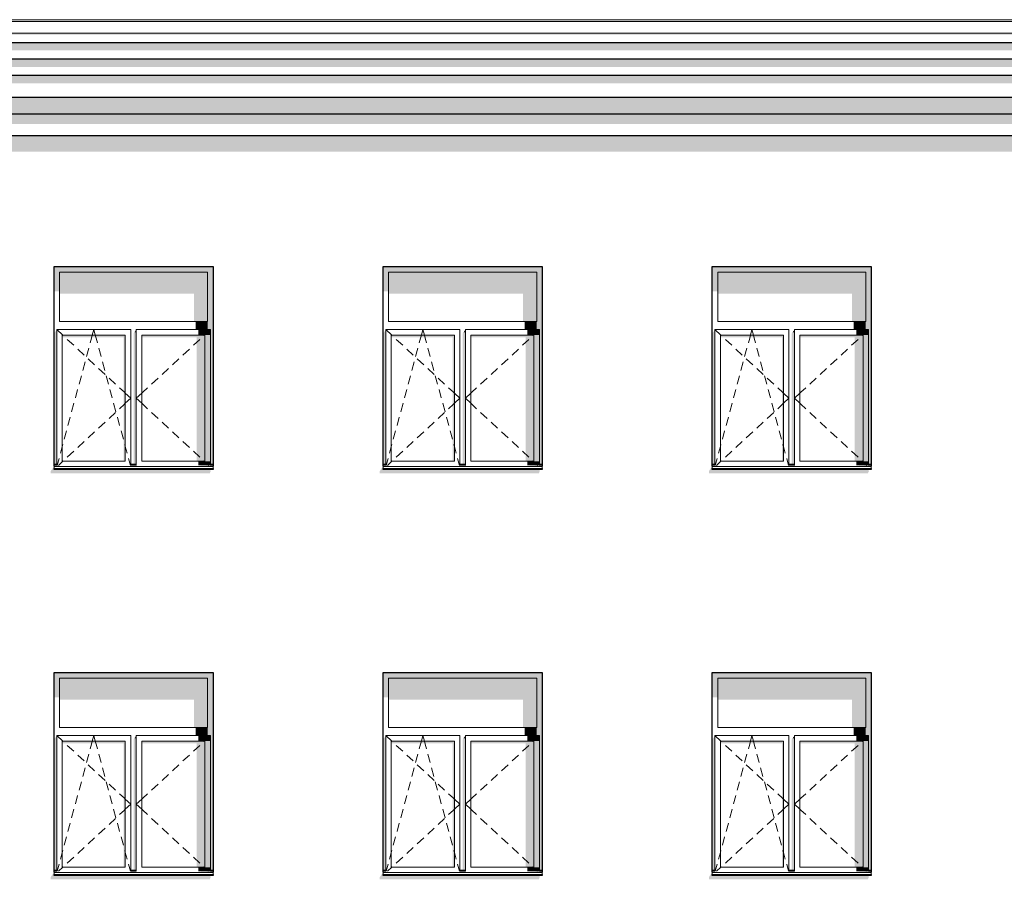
# Model space of a CAD drawing. Header units: millimetres. Extents: x -95523 to 190468, y -7401 to 17692.
# Tile 130 of 139: x 154385 to 163361, y 4468 to 12302. Entities that reach past the tile are written whole.
import ezdxf

# ---------------------------------------------------------------- set-up
doc = ezdxf.new("R2010")
doc.units = ezdxf.units.MM
doc.header["$MEASUREMENT"] = 0
for name, color, linetype in [('1 Молдинги', 7, 'Continuous'), ('Конструктив - Стены Несущие', 7, 'Continuous'), ('Новый_1_Конструктив-парапет', 7, 'Continuous'), ('Новый_Фартук парапета', 7, 'Continuous'), ('Окна Archicad', 7, 'Continuous')]:
    doc.layers.add(name, color=color, linetype=linetype)
for name, color, linetype, lineweight in [('1 Молдинги_Ном._пера__21', 7, 'Continuous', 30), ('Новый_Фартук парапета_Ном._пера__120', 7, 'Continuous', 5), ('Окна Archicad_Ном._пера__120', 7, 'Continuous', 5), ('Окна Archicad_Ном._пера__21', 7, 'Continuous', 30)]:
    doc.layers.add(name, color=color, linetype=linetype, lineweight=lineweight)

# ---------------------------------------------------------------- blocks, each defined once
blk = doc.blocks.new('Элемент Разреза_41_1', base_point=(95180.8, -197.5))
at = {"layer": 'Конструктив - Стены Несущие', "linetype": 'Continuous', "lineweight": 0, "true_color": 0x000000}
for points in [[(154668, 4468.2), (156118, 4468.2), (156128, 4492.3), (156120.8, 4492.3), (156127.7, 4502.5), (154698, 4502.5), (154698, 4532.5), (154668, 4488.2)], [(157668, 4468.2), (159118, 4468.2), (159128, 4492.3), (159120.8, 4492.3), (159127.7, 4502.5), (157698, 4502.5), (157698, 4532.5), (157668, 4488.2)], [(160698, 4532.5), (160668, 4488.2), (160668, 4468.2), (162118, 4468.2), (162128, 4492.3), (162120.8, 4492.3), (162127.7, 4502.5), (160698, 4502.5)]]:
    blk.add_hatch(color=18, dxfattribs=at).paths.add_polyline_path(points)
blk = doc.blocks.new('Элемент Разреза_50_1', base_point=(95180.8, -197.5))
at = {"layer": 'Окна Archicad', "linetype": 'Continuous', "lineweight": 0, "true_color": 0x000000}
for points in [[(160748, 6302.5), (162098, 6302.5), (162148, 6302.5), (162148, 6352.5), (160698, 6352.5), (160698, 6302.5)], [(160748, 6302.5), (160698, 6302.5), (160698, 6126.2), (160748, 6126.2)], [(160748, 6105), (161973, 6105), (161973, 5852.5), (162098, 5852.5), (162098, 6302.5), (160748, 6302.5)], [(162123, 4552.5), (162148, 4552.5), (162148, 6302.5), (162098, 6302.5), (162098, 5852.5), (162098, 5777.5), (162123, 5777.5)], [(162098, 5852.5), (161988, 5852.5), (161988, 5777.5), (162098, 5777.5)], [(160723, 5777.5), (160698, 5742.1), (160698, 4552.5), (160723, 4552.5)], [(161430.3, 5752.5), (161423, 5742.1), (161423, 4552.5), (161448, 4552.5), (161448, 5752.5)], [(161430.3, 5752.5), (161448, 5752.5), (161448, 5777.5)], [(162123, 5777.5), (162013, 5777.5), (162013, 5727.5), (162123, 5727.5)], [(161348, 5727.5), (160773, 5727.5), (160773, 5706.2), (161333, 5706.2), (161333, 4577.5), (161348, 4577.5)], [(161498, 5727.5), (161498, 5706.2), (161998, 5706.2), (161998, 4577.5), (162073, 4577.5), (162073, 5727.5)], [(162073, 5727.5), (162073, 4577.5), (162123, 4577.5), (162123, 5727.5)], [(162148, 4510.6), (160698, 4510.6), (160698, 4502.5), (162148, 4502.5)], [(160699, 4542.5), (160723, 4542.5), (160723, 4552.5), (160699, 4552.5)], [(160723, 4542.5), (160699, 4542.5), (160723, 4540.9)], [(161424, 4552.5), (161424, 4542.5), (161448, 4542.5), (161448, 4552.5)], [(161448, 4542.5), (161424, 4542.5), (161448, 4540.9)], [(162013, 4577.5), (162013, 4540.9), (162123, 4540.9), (162123, 4577.5)], [(162148, 4532.5), (162148, 4542.5), (162123, 4542.5), (162123, 4540.9), (162013, 4540.9)], [(162123, 4552.5), (162123, 4542.5), (162148, 4542.5), (162148, 4552.5)]]:
    blk.add_hatch(color=18, dxfattribs=at).paths.add_polyline_path(points)
at = {"layer": 'Окна Archicad_Ном._пера__120', "color": 7, "linetype": 'Continuous', "lineweight": 5}
for p, q in [((160748, 6302.5), (160748, 5852.5)), ((162098, 6302.5), (160748, 6302.5)), ((162098, 5852.5), (162098, 6302.5)), ((160748, 5852.5), (162098, 5852.5)), ((160723, 5727.5), (160723, 5777.5)), ((160723, 5777.5), (161398, 5777.5)), ((160723, 5777.5), (160777, 5727.5)), ((161047, 5727.5), (161060.5, 5777.5)), ((161074, 5727.5), (161060.5, 5777.5)), ((161398, 5777.5), (161398, 5727.5)), ((161448, 5727.5), (161448, 5777.5)), ((161448, 5777.5), (162123, 5777.5)), ((162123, 5777.5), (162069, 5727.5)), ((162123, 5777.5), (162123, 5727.5)), ((160723, 4577.5), (160723, 5727.5)), ((160773, 5727.5), (160773, 4577.5)), ((161348, 5727.5), (160773, 5727.5)), ((160777, 5727.5), (160781.7, 5723.1)), ((160818.4, 5689.1), (160877.1, 5634.8)), ((161028, 5657), (161039.7, 5700.2)), ((161039.7, 5700.2), (161047, 5727.5)), ((161081.4, 5700.2), (161074, 5727.5)), ((161093, 5657), (161081.4, 5700.2)), ((161348, 4577.5), (161348, 5727.5)), ((161398, 5727.5), (161398, 4577.5)), ((161448, 4577.5), (161448, 5727.5)), ((161498, 5727.5), (161498, 4577.5)), ((162073, 5727.5), (161498, 5727.5)), ((162027.6, 5689.1), (161968.9, 5634.8)), ((162069, 5727.5), (162064.3, 5723.1)), ((162073, 4577.5), (162073, 5727.5)), ((162123, 5727.5), (162123, 4577.5)), ((160913.8, 5600.8), (160972.5, 5546.5)), ((160994.1, 5531.5), (161014.9, 5608.7)), ((161126.9, 5531.5), (161106.1, 5608.7)), ((161932.2, 5600.8), (161873.5, 5546.5)), ((160960.2, 5406), (160981.1, 5483.2)), ((161009.2, 5512.5), (161067.9, 5458.1)), ((161160.8, 5406), (161139.9, 5483.2)), ((161836.8, 5512.5), (161778.1, 5458.1)), ((161104.6, 5424.2), (161163.3, 5369.8)), ((161741.4, 5424.2), (161682.7, 5369.8)), ((160926.3, 5280.5), (160947.2, 5357.7)), ((161194.7, 5280.5), (161173.8, 5357.7)), ((161199.9, 5335.8), (161258.6, 5281.5)), ((161646.1, 5335.8), (161587.4, 5281.5)), ((160892.4, 5155), (160913.3, 5232.2)), ((161228.6, 5155), (161207.7, 5232.2)), ((161295.3, 5247.5), (161339.3, 5206.8)), ((161339.3, 5206.8), (161348, 5198.8)), ((161506.7, 5206.8), (161498, 5198.8)), ((161550.7, 5247.5), (161506.7, 5206.8)), ((161348, 5198.8), (161398, 5152.5)), ((161348, 5106.2), (161398, 5152.5)), ((161498, 5198.8), (161448, 5152.5)), ((161498, 5106.2), (161448, 5152.5)), ((160858.6, 5029.5), (160879.4, 5106.7)), ((161262.5, 5029.5), (161241.6, 5106.7)), ((161295.3, 5057.4), (161339.3, 5098.1)), ((161339.3, 5098.1), (161348, 5106.2)), ((161506.7, 5098.1), (161498, 5106.2)), ((161550.7, 5057.4), (161506.7, 5098.1)), ((160824.7, 4904), (160845.5, 4981.2)), ((161199.9, 4969.1), (161258.6, 5023.4)), ((161296.3, 4904), (161275.5, 4981.2)), ((161646.1, 4969.1), (161587.4, 5023.4)), ((160790.8, 4778.5), (160811.6, 4855.7)), ((161104.6, 4880.7), (161163.3, 4935.1)), ((161330.2, 4778.5), (161309.4, 4855.7)), ((161741.4, 4880.7), (161682.7, 4935.1)), ((160913.8, 4704.1), (160972.5, 4758.5)), ((161009.2, 4792.4), (161067.9, 4846.8)), ((161836.8, 4792.4), (161778.1, 4846.8)), ((161932.2, 4704.1), (161873.5, 4758.5)), ((160756.9, 4653), (160773, 4712.6)), ((160773, 4712.6), (160777.7, 4730.2)), ((160818.4, 4615.8), (160877.1, 4670.1)), ((161348, 4712.6), (161343.3, 4730.2)), ((161364.1, 4653), (161348, 4712.6)), ((162027.6, 4615.8), (161968.9, 4670.1)), ((160726.6, 4540.9), (160743.9, 4604.7)), ((160777, 4577.5), (160781.7, 4581.8)), ((161394.4, 4540.9), (161377.2, 4604.7)), ((162069, 4577.5), (162064.3, 4581.8)), ((160723, 4552.5), (160698, 4552.5)), ((160723, 4542.5), (160698, 4542.5)), ((160698, 4532.5), (160698, 4530.6)), ((160698, 4530.6), (160698, 4510.6)), ((162148, 4530.6), (160698, 4530.6)), ((162148, 4510.6), (160698, 4510.6)), ((160723, 4540.9), (160723, 4577.5)), ((160737.6, 4540.9), (160777, 4577.5)), ((160773, 4577.5), (161348, 4577.5)), ((161398, 4577.5), (161398, 4540.9)), ((161448, 4552.5), (161398, 4552.5)), ((161448, 4542.5), (161398, 4542.5)), ((161448, 4540.9), (161448, 4577.5)), ((161498, 4577.5), (162073, 4577.5)), ((162108.4, 4540.9), (162069, 4577.5)), ((162123, 4577.5), (162123, 4540.9)), ((162148, 4552.5), (162123, 4552.5)), ((162148, 4542.5), (162123, 4542.5)), ((162148, 4532.5), (162148, 4530.6)), ((162148, 4530.6), (162148, 4510.6))]:
    blk.add_line(p, q, dxfattribs=at)
at = {"layer": 'Окна Archicad_Ном._пера__21', "color": 7, "linetype": 'Continuous', "lineweight": 30}
for p, q in [((160698, 6352.5), (162148, 6352.5)), ((160698, 4532.5), (160698, 6352.5)), ((162148, 6352.5), (162148, 4532.5)), ((160698, 4502.5), (160698, 4510.6)), ((162148, 4502.5), (160698, 4502.5)), ((162148, 4510.6), (162148, 4502.5))]:
    blk.add_line(p, q, dxfattribs=at)
blk = doc.blocks.new('Элемент Разреза_51_1', base_point=(95180.8, -197.5))
at = {"layer": 'Окна Archicad', "linetype": 'Continuous', "lineweight": 0, "true_color": 0x000000}
for points in [[(157748, 6302.5), (159098, 6302.5), (159148, 6302.5), (159148, 6352.5), (157698, 6352.5), (157698, 6302.5)], [(157698, 6126.2), (157748, 6126.2), (157748, 6302.5), (157698, 6302.5)], [(159098, 6302.5), (157748, 6302.5), (157748, 6105), (158973, 6105), (158973, 5852.5), (159098, 5852.5)], [(159123, 4552.5), (159148, 4552.5), (159148, 6302.5), (159098, 6302.5), (159098, 5852.5), (159098, 5777.5), (159123, 5777.5)], [(159098, 5852.5), (158988, 5852.5), (158988, 5777.5), (159098, 5777.5)], [(157723, 5777.5), (157698, 5742.1), (157698, 4552.5), (157723, 4552.5)], [(158430.3, 5752.5), (158423, 5742.1), (158423, 4552.5), (158448, 4552.5), (158448, 5752.5)], [(158430.3, 5752.5), (158448, 5752.5), (158448, 5777.5)], [(159123, 5777.5), (159013, 5777.5), (159013, 5727.5), (159123, 5727.5)], [(158348, 5727.5), (157773, 5727.5), (157773, 5706.2), (158333, 5706.2), (158333, 4577.5), (158348, 4577.5)], [(159073, 5727.5), (158498, 5727.5), (158498, 5706.2), (158998, 5706.2), (158998, 4577.5), (159073, 4577.5)], [(159073, 5727.5), (159073, 4577.5), (159123, 4577.5), (159123, 5727.5)], [(159148, 4510.6), (157698, 4510.6), (157698, 4502.5), (159148, 4502.5)], [(157699, 4552.5), (157699, 4542.5), (157723, 4542.5), (157723, 4552.5)], [(157723, 4542.5), (157699, 4542.5), (157723, 4540.9)], [(158424, 4552.5), (158424, 4542.5), (158448, 4542.5), (158448, 4552.5)], [(158448, 4542.5), (158424, 4542.5), (158448, 4540.9)], [(159123, 4577.5), (159013, 4577.5), (159013, 4540.9), (159123, 4540.9)], [(159148, 4532.5), (159148, 4542.5), (159123, 4542.5), (159123, 4540.9), (159013, 4540.9)], [(159148, 4552.5), (159123, 4552.5), (159123, 4542.5), (159148, 4542.5)]]:
    blk.add_hatch(color=18, dxfattribs=at).paths.add_polyline_path(points)
at = {"layer": 'Окна Archicad_Ном._пера__120', "color": 7, "linetype": 'Continuous', "lineweight": 5}
for p, q in [((157748, 6302.5), (157748, 5852.5)), ((159098, 6302.5), (157748, 6302.5)), ((159098, 5852.5), (159098, 6302.5)), ((157748, 5852.5), (159098, 5852.5)), ((157723, 5727.5), (157723, 5777.5)), ((157723, 5777.5), (158398, 5777.5)), ((157723, 5777.5), (157777, 5727.5)), ((158047, 5727.5), (158060.5, 5777.5)), ((158074, 5727.5), (158060.5, 5777.5)), ((158398, 5777.5), (158398, 5727.5)), ((158448, 5727.5), (158448, 5777.5)), ((158448, 5777.5), (159123, 5777.5)), ((159123, 5777.5), (159069, 5727.5)), ((159123, 5777.5), (159123, 5727.5)), ((157723, 4577.5), (157723, 5727.5)), ((157773, 5727.5), (157773, 4577.5)), ((158348, 5727.5), (157773, 5727.5)), ((157777, 5727.5), (157781.7, 5723.1)), ((157818.4, 5689.1), (157877.1, 5634.8)), ((158028, 5657), (158039.7, 5700.2)), ((158039.7, 5700.2), (158047, 5727.5)), ((158081.4, 5700.2), (158074, 5727.5)), ((158093, 5657), (158081.4, 5700.2)), ((158348, 4577.5), (158348, 5727.5)), ((158398, 5727.5), (158398, 4577.5)), ((158448, 4577.5), (158448, 5727.5)), ((158498, 5727.5), (158498, 4577.5)), ((159073, 5727.5), (158498, 5727.5)), ((159027.6, 5689.1), (158968.9, 5634.8)), ((159069, 5727.5), (159064.3, 5723.1)), ((159073, 4577.5), (159073, 5727.5)), ((159123, 5727.5), (159123, 4577.5)), ((157913.8, 5600.8), (157972.5, 5546.5)), ((157994.1, 5531.5), (158014.9, 5608.7)), ((158126.9, 5531.5), (158106.1, 5608.7)), ((158932.2, 5600.8), (158873.5, 5546.5)), ((157960.2, 5406), (157981.1, 5483.2)), ((158009.2, 5512.5), (158067.9, 5458.1)), ((158160.8, 5406), (158139.9, 5483.2)), ((158836.8, 5512.5), (158778.1, 5458.1)), ((158104.6, 5424.2), (158163.3, 5369.8)), ((158741.4, 5424.2), (158682.7, 5369.8)), ((157926.3, 5280.5), (157947.2, 5357.7)), ((158194.7, 5280.5), (158173.8, 5357.7)), ((158199.9, 5335.8), (158258.6, 5281.5)), ((158646.1, 5335.8), (158587.4, 5281.5)), ((157892.4, 5155), (157913.3, 5232.2)), ((158228.6, 5155), (158207.7, 5232.2)), ((158295.3, 5247.5), (158339.3, 5206.8)), ((158339.3, 5206.8), (158348, 5198.8)), ((158506.7, 5206.8), (158498, 5198.8)), ((158550.7, 5247.5), (158506.7, 5206.8)), ((158348, 5198.8), (158398, 5152.5)), ((158348, 5106.2), (158398, 5152.5)), ((158498, 5198.8), (158448, 5152.5)), ((158498, 5106.2), (158448, 5152.5)), ((157858.6, 5029.5), (157879.4, 5106.7)), ((158262.5, 5029.5), (158241.6, 5106.7)), ((158295.3, 5057.4), (158339.3, 5098.1)), ((158339.3, 5098.1), (158348, 5106.2)), ((158506.7, 5098.1), (158498, 5106.2)), ((158550.7, 5057.4), (158506.7, 5098.1)), ((157824.7, 4904), (157845.5, 4981.2)), ((158199.9, 4969.1), (158258.6, 5023.4)), ((158296.3, 4904), (158275.5, 4981.2)), ((158646.1, 4969.1), (158587.4, 5023.4)), ((157790.8, 4778.5), (157811.6, 4855.7)), ((158104.6, 4880.7), (158163.3, 4935.1)), ((158330.2, 4778.5), (158309.4, 4855.7)), ((158741.4, 4880.7), (158682.7, 4935.1)), ((157913.8, 4704.1), (157972.5, 4758.5)), ((158009.2, 4792.4), (158067.9, 4846.8)), ((158836.8, 4792.4), (158778.1, 4846.8)), ((158932.2, 4704.1), (158873.5, 4758.5)), ((157756.9, 4653), (157773, 4712.6)), ((157773, 4712.6), (157777.7, 4730.2)), ((157818.4, 4615.8), (157877.1, 4670.1)), ((158348, 4712.6), (158343.3, 4730.2)), ((158364.1, 4653), (158348, 4712.6)), ((159027.6, 4615.8), (158968.9, 4670.1)), ((157726.6, 4540.9), (157743.9, 4604.7)), ((157777, 4577.5), (157781.7, 4581.8)), ((158394.4, 4540.9), (158377.2, 4604.7)), ((159069, 4577.5), (159064.3, 4581.8)), ((157723, 4552.5), (157698, 4552.5)), ((157723, 4542.5), (157698, 4542.5)), ((157698, 4532.5), (157698, 4530.6)), ((157698, 4530.6), (157698, 4510.6)), ((159148, 4530.6), (157698, 4530.6)), ((159148, 4510.6), (157698, 4510.6)), ((157723, 4540.9), (157723, 4577.5)), ((157737.6, 4540.9), (157777, 4577.5)), ((157773, 4577.5), (158348, 4577.5)), ((158398, 4577.5), (158398, 4540.9)), ((158448, 4552.5), (158398, 4552.5)), ((158448, 4542.5), (158398, 4542.5)), ((158448, 4540.9), (158448, 4577.5)), ((158498, 4577.5), (159073, 4577.5)), ((159108.4, 4540.9), (159069, 4577.5)), ((159123, 4577.5), (159123, 4540.9)), ((159148, 4552.5), (159123, 4552.5)), ((159148, 4542.5), (159123, 4542.5)), ((159148, 4532.5), (159148, 4530.6)), ((159148, 4530.6), (159148, 4510.6))]:
    blk.add_line(p, q, dxfattribs=at)
at = {"layer": 'Окна Archicad_Ном._пера__21', "color": 7, "linetype": 'Continuous', "lineweight": 30}
for p, q in [((157698, 4532.5), (157698, 6352.5)), ((157698, 6352.5), (159148, 6352.5)), ((159148, 6352.5), (159148, 4532.5)), ((157698, 4502.5), (157698, 4510.6)), ((159148, 4502.5), (157698, 4502.5)), ((159148, 4510.6), (159148, 4502.5))]:
    blk.add_line(p, q, dxfattribs=at)
blk = doc.blocks.new('Элемент Разреза_52_1', base_point=(95180.8, -197.5))
at = {"layer": 'Окна Archicad', "linetype": 'Continuous', "lineweight": 0, "true_color": 0x000000}
for points in [[(154748, 6302.5), (156098, 6302.5), (156148, 6302.5), (156148, 6352.5), (154698, 6352.5), (154698, 6302.5)], [(154698, 6126.2), (154748, 6126.2), (154748, 6302.5), (154698, 6302.5)], [(156098, 6302.5), (154748, 6302.5), (154748, 6105), (155973, 6105), (155973, 5852.5), (156098, 5852.5)], [(156123, 4552.5), (156148, 4552.5), (156148, 6302.5), (156098, 6302.5), (156098, 5852.5), (156098, 5777.5), (156123, 5777.5)], [(156098, 5852.5), (155988, 5852.5), (155988, 5777.5), (156098, 5777.5)], [(154723, 5777.5), (154698, 5742.1), (154698, 4552.5), (154723, 4552.5)], [(155430.3, 5752.5), (155423, 5742.1), (155423, 4552.5), (155448, 4552.5), (155448, 5752.5)], [(155430.3, 5752.5), (155448, 5752.5), (155448, 5777.5)], [(156123, 5777.5), (156013, 5777.5), (156013, 5727.5), (156123, 5727.5)], [(155348, 5727.5), (154773, 5727.5), (154773, 5706.2), (155333, 5706.2), (155333, 4577.5), (155348, 4577.5)], [(156073, 5727.5), (155498, 5727.5), (155498, 5706.2), (155998, 5706.2), (155998, 4577.5), (156073, 4577.5)], [(156073, 5727.5), (156073, 4577.5), (156123, 4577.5), (156123, 5727.5)], [(154698, 4502.5), (156148, 4502.5), (156148, 4510.6), (154698, 4510.6)], [(154723, 4552.5), (154699, 4552.5), (154699, 4542.5), (154723, 4542.5)], [(154723, 4542.5), (154699, 4542.5), (154723, 4540.9)], [(155424, 4552.5), (155424, 4542.5), (155448, 4542.5), (155448, 4552.5)], [(155424, 4542.5), (155448, 4540.9), (155448, 4542.5)], [(156123, 4577.5), (156013, 4577.5), (156013, 4540.9), (156123, 4540.9)], [(156148, 4532.5), (156148, 4542.5), (156123, 4542.5), (156123, 4540.9), (156013, 4540.9)], [(156123, 4542.5), (156148, 4542.5), (156148, 4552.5), (156123, 4552.5)]]:
    blk.add_hatch(color=18, dxfattribs=at).paths.add_polyline_path(points)
at = {"layer": 'Окна Archicad_Ном._пера__120', "color": 7, "linetype": 'Continuous', "lineweight": 5}
for p, q in [((154748, 6302.5), (154748, 5852.5)), ((156098, 6302.5), (154748, 6302.5)), ((156098, 5852.5), (156098, 6302.5)), ((154748, 5852.5), (156098, 5852.5)), ((154723, 5727.5), (154723, 5777.5)), ((154723, 5777.5), (155398, 5777.5)), ((154723, 5777.5), (154777, 5727.5)), ((155047, 5727.5), (155060.5, 5777.5)), ((155074, 5727.5), (155060.5, 5777.5)), ((155398, 5777.5), (155398, 5727.5)), ((155448, 5727.5), (155448, 5777.5)), ((155448, 5777.5), (156123, 5777.5)), ((156123, 5777.5), (156069, 5727.5)), ((156123, 5777.5), (156123, 5727.5)), ((154723, 4577.5), (154723, 5727.5)), ((154773, 5727.5), (154773, 4577.5)), ((155348, 5727.5), (154773, 5727.5)), ((154777, 5727.5), (154781.7, 5723.1)), ((154818.4, 5689.1), (154877.1, 5634.8)), ((155028, 5657), (155039.7, 5700.2)), ((155039.7, 5700.2), (155047, 5727.5)), ((155081.4, 5700.2), (155074, 5727.5)), ((155093, 5657), (155081.4, 5700.2)), ((155348, 4577.5), (155348, 5727.5)), ((155398, 5727.5), (155398, 4577.5)), ((155448, 4577.5), (155448, 5727.5)), ((155498, 5727.5), (155498, 4577.5)), ((156073, 5727.5), (155498, 5727.5)), ((156027.6, 5689.1), (155968.9, 5634.8)), ((156069, 5727.5), (156064.3, 5723.1)), ((156073, 4577.5), (156073, 5727.5)), ((156123, 5727.5), (156123, 4577.5)), ((154913.8, 5600.8), (154972.5, 5546.5)), ((154994.1, 5531.5), (155014.9, 5608.7)), ((155126.9, 5531.5), (155106.1, 5608.7)), ((155932.2, 5600.8), (155873.5, 5546.5)), ((154960.2, 5406), (154981.1, 5483.2)), ((155009.2, 5512.5), (155067.9, 5458.1)), ((155160.8, 5406), (155139.9, 5483.2)), ((155836.8, 5512.5), (155778.1, 5458.1)), ((155104.6, 5424.2), (155163.3, 5369.8)), ((155741.4, 5424.2), (155682.7, 5369.8)), ((154926.3, 5280.5), (154947.2, 5357.7)), ((155194.7, 5280.5), (155173.8, 5357.7)), ((155199.9, 5335.8), (155258.6, 5281.5)), ((155646.1, 5335.8), (155587.4, 5281.5)), ((154892.4, 5155), (154913.3, 5232.2)), ((155228.6, 5155), (155207.7, 5232.2)), ((155295.3, 5247.5), (155339.3, 5206.8)), ((155339.3, 5206.8), (155348, 5198.8)), ((155506.7, 5206.8), (155498, 5198.8)), ((155550.7, 5247.5), (155506.7, 5206.8)), ((155348, 5198.8), (155398, 5152.5)), ((155348, 5106.2), (155398, 5152.5)), ((155498, 5198.8), (155448, 5152.5)), ((155498, 5106.2), (155448, 5152.5)), ((154858.6, 5029.5), (154879.4, 5106.7)), ((155262.5, 5029.5), (155241.6, 5106.7)), ((155295.3, 5057.4), (155339.3, 5098.1)), ((155339.3, 5098.1), (155348, 5106.2)), ((155506.7, 5098.1), (155498, 5106.2)), ((155550.7, 5057.4), (155506.7, 5098.1)), ((154824.7, 4904), (154845.5, 4981.2)), ((155199.9, 4969.1), (155258.6, 5023.4)), ((155296.3, 4904), (155275.5, 4981.2)), ((155646.1, 4969.1), (155587.4, 5023.4)), ((154790.8, 4778.5), (154811.6, 4855.7)), ((155104.6, 4880.7), (155163.3, 4935.1)), ((155330.2, 4778.5), (155309.4, 4855.7)), ((155741.4, 4880.7), (155682.7, 4935.1)), ((154913.8, 4704.1), (154972.5, 4758.5)), ((155009.2, 4792.4), (155067.9, 4846.8)), ((155836.8, 4792.4), (155778.1, 4846.8)), ((155932.2, 4704.1), (155873.5, 4758.5)), ((154756.9, 4653), (154773, 4712.6)), ((154773, 4712.6), (154777.7, 4730.2)), ((154818.4, 4615.8), (154877.1, 4670.1)), ((155348, 4712.6), (155343.3, 4730.2)), ((155364.1, 4653), (155348, 4712.6)), ((156027.6, 4615.8), (155968.9, 4670.1)), ((154726.6, 4540.9), (154743.9, 4604.7)), ((154777, 4577.5), (154781.7, 4581.8)), ((155394.4, 4540.9), (155377.2, 4604.7)), ((156069, 4577.5), (156064.3, 4581.8)), ((154723, 4552.5), (154698, 4552.5)), ((154723, 4542.5), (154698, 4542.5)), ((154698, 4532.5), (154698, 4530.6)), ((154698, 4530.6), (154698, 4510.6)), ((156148, 4530.6), (154698, 4530.6)), ((156148, 4510.6), (154698, 4510.6)), ((154723, 4540.9), (154723, 4577.5)), ((154737.6, 4540.9), (154777, 4577.5)), ((154773, 4577.5), (155348, 4577.5)), ((155398, 4577.5), (155398, 4540.9)), ((155448, 4552.5), (155398, 4552.5)), ((155448, 4542.5), (155398, 4542.5)), ((155448, 4540.9), (155448, 4577.5)), ((155498, 4577.5), (156073, 4577.5)), ((156108.4, 4540.9), (156069, 4577.5)), ((156123, 4577.5), (156123, 4540.9)), ((156148, 4552.5), (156123, 4552.5)), ((156148, 4542.5), (156123, 4542.5)), ((156148, 4532.5), (156148, 4530.6)), ((156148, 4530.6), (156148, 4510.6))]:
    blk.add_line(p, q, dxfattribs=at)
at = {"layer": 'Окна Archicad_Ном._пера__21', "color": 7, "linetype": 'Continuous', "lineweight": 30}
for p, q in [((154698, 6352.5), (156148, 6352.5)), ((154698, 4532.5), (154698, 6352.5)), ((156148, 6352.5), (156148, 4532.5)), ((154698, 4502.5), (154698, 4510.6)), ((156148, 4502.5), (154698, 4502.5)), ((156148, 4510.6), (156148, 4502.5))]:
    blk.add_line(p, q, dxfattribs=at)
blk = doc.blocks.new('Элемент Разреза_94_1', base_point=(95180.8, -197.5))
at = {"layer": 'Конструктив - Стены Несущие', "linetype": 'Continuous', "lineweight": 0, "true_color": 0x000000}
for points in [[(154698, 8232.5), (154668, 8188.2), (154668, 8168.2), (156118, 8168.2), (156128, 8192.3), (156120.8, 8192.3), (156127.7, 8202.5), (154698, 8202.5)], [(157668, 8188.2), (157668, 8168.2), (159118, 8168.2), (159128, 8192.3), (159120.8, 8192.3), (159127.7, 8202.5), (157698, 8202.5), (157698, 8232.5)], [(160668, 8168.2), (162118, 8168.2), (162128, 8192.3), (162120.8, 8192.3), (162127.7, 8202.5), (160698, 8202.5), (160698, 8232.5), (160668, 8188.2)]]:
    blk.add_hatch(color=18, dxfattribs=at).paths.add_polyline_path(points)
blk = doc.blocks.new('Элемент Разреза_103_1', base_point=(95180.8, -197.5))
at = {"layer": 'Окна Archicad', "linetype": 'Continuous', "lineweight": 0, "true_color": 0x000000}
for points in [[(160748, 10002.5), (162098, 10002.5), (162148, 10002.5), (162148, 10052.5), (160698, 10052.5), (160698, 10002.5)], [(160698, 10002.5), (160698, 9826.2), (160748, 9826.2), (160748, 10002.5)], [(160748, 9805), (161973, 9805), (161973, 9552.5), (162098, 9552.5), (162098, 10002.5), (160748, 10002.5)], [(162123, 8252.5), (162148, 8252.5), (162148, 10002.5), (162098, 10002.5), (162098, 9552.5), (162098, 9477.5), (162123, 9477.5)], [(162098, 9552.5), (161988, 9552.5), (161988, 9477.5), (162098, 9477.5)], [(160723, 9477.5), (160698, 9442.1), (160698, 8252.5), (160723, 8252.5)], [(161348, 9427.5), (160773, 9427.5), (160773, 9406.2), (161333, 9406.2), (161333, 8277.5), (161348, 8277.5)], [(161430.3, 9452.5), (161423, 9442.1), (161423, 8252.5), (161448, 8252.5), (161448, 9452.5)], [(161430.3, 9452.5), (161448, 9452.5), (161448, 9477.5)], [(161498, 9406.2), (161998, 9406.2), (161998, 8277.5), (162073, 8277.5), (162073, 9427.5), (161498, 9427.5)], [(162123, 9477.5), (162013, 9477.5), (162013, 9427.5), (162123, 9427.5)], [(162073, 9427.5), (162073, 8277.5), (162123, 8277.5), (162123, 9427.5)], [(162013, 8277.5), (162013, 8240.9), (162123, 8240.9), (162123, 8277.5)], [(162148, 8210.6), (160698, 8210.6), (160698, 8202.5), (162148, 8202.5)], [(160699, 8242.5), (160723, 8242.5), (160723, 8252.5), (160699, 8252.5)], [(160723, 8242.5), (160699, 8242.5), (160723, 8240.9)], [(161448, 8252.5), (161424, 8252.5), (161424, 8242.5), (161448, 8242.5)], [(161448, 8240.9), (161448, 8242.5), (161424, 8242.5)], [(162148, 8232.5), (162148, 8242.5), (162123, 8242.5), (162123, 8240.9), (162013, 8240.9)], [(162123, 8252.5), (162123, 8242.5), (162148, 8242.5), (162148, 8252.5)]]:
    blk.add_hatch(color=18, dxfattribs=at).paths.add_polyline_path(points)
at = {"layer": 'Окна Archicad_Ном._пера__120', "color": 7, "linetype": 'Continuous', "lineweight": 5}
for p, q in [((160748, 10002.5), (160748, 9552.5)), ((162098, 10002.5), (160748, 10002.5)), ((162098, 9552.5), (162098, 10002.5)), ((160748, 9552.5), (162098, 9552.5)), ((160723, 9427.5), (160723, 9477.5)), ((160723, 9477.5), (161398, 9477.5)), ((160723, 9477.5), (160777, 9427.5)), ((160723, 8277.5), (160723, 9427.5)), ((160773, 9427.5), (160773, 8277.5)), ((161348, 9427.5), (160773, 9427.5)), ((160777, 9427.5), (160781.7, 9423.1)), ((161039.7, 9400.2), (161047, 9427.5)), ((161047, 9427.5), (161060.5, 9477.5)), ((161074, 9427.5), (161060.5, 9477.5)), ((161081.4, 9400.2), (161074, 9427.5)), ((161348, 8277.5), (161348, 9427.5)), ((161398, 9477.5), (161398, 9427.5)), ((161398, 9427.5), (161398, 8277.5)), ((161448, 9427.5), (161448, 9477.5)), ((161448, 9477.5), (162123, 9477.5)), ((161448, 8277.5), (161448, 9427.5)), ((161498, 9427.5), (161498, 8277.5)), ((162073, 9427.5), (161498, 9427.5)), ((162069, 9427.5), (162064.3, 9423.1)), ((162123, 9477.5), (162069, 9427.5)), ((162073, 8277.5), (162073, 9427.5)), ((162123, 9477.5), (162123, 9427.5)), ((162123, 9427.5), (162123, 8277.5)), ((160818.4, 9389.1), (160877.1, 9334.8)), ((161028, 9357), (161039.7, 9400.2)), ((161093, 9357), (161081.4, 9400.2)), ((162027.6, 9389.1), (161968.9, 9334.8)), ((160913.8, 9300.8), (160972.5, 9246.5)), ((160994.1, 9231.5), (161014.9, 9308.7)), ((161126.9, 9231.5), (161106.1, 9308.7)), ((161932.2, 9300.8), (161873.5, 9246.5)), ((160960.2, 9106), (160981.1, 9183.2)), ((161009.2, 9212.5), (161067.9, 9158.1)), ((161160.8, 9106), (161139.9, 9183.2)), ((161836.8, 9212.5), (161778.1, 9158.1)), ((161104.6, 9124.2), (161163.3, 9069.8)), ((161741.4, 9124.2), (161682.7, 9069.8)), ((160926.3, 8980.5), (160947.2, 9057.7)), ((161194.7, 8980.5), (161173.8, 9057.7)), ((161199.9, 9035.8), (161258.6, 8981.5)), ((161646.1, 9035.8), (161587.4, 8981.5)), ((160892.4, 8855), (160913.3, 8932.2)), ((161228.6, 8855), (161207.7, 8932.2)), ((161295.3, 8947.5), (161339.3, 8906.8)), ((161339.3, 8906.8), (161348, 8898.8)), ((161348, 8898.8), (161398, 8852.5)), ((161498, 8898.8), (161448, 8852.5)), ((161506.7, 8906.8), (161498, 8898.8)), ((161550.7, 8947.5), (161506.7, 8906.8)), ((160858.6, 8729.5), (160879.4, 8806.7)), ((161262.5, 8729.5), (161241.6, 8806.7)), ((161295.3, 8757.4), (161339.3, 8798.1)), ((161339.3, 8798.1), (161348, 8806.2)), ((161348, 8806.2), (161398, 8852.5)), ((161498, 8806.2), (161448, 8852.5)), ((161506.7, 8798.1), (161498, 8806.2)), ((161550.7, 8757.4), (161506.7, 8798.1)), ((161199.9, 8669.1), (161258.6, 8723.4)), ((161646.1, 8669.1), (161587.4, 8723.4)), ((160824.7, 8604), (160845.5, 8681.2)), ((161104.6, 8580.7), (161163.3, 8635.1)), ((161296.3, 8604), (161275.5, 8681.2)), ((161741.4, 8580.7), (161682.7, 8635.1)), ((160790.8, 8478.5), (160811.6, 8555.7)), ((161009.2, 8492.4), (161067.9, 8546.8)), ((161330.2, 8478.5), (161309.4, 8555.7)), ((161836.8, 8492.4), (161778.1, 8546.8)), ((160913.8, 8404.1), (160972.5, 8458.5)), ((161932.2, 8404.1), (161873.5, 8458.5)), ((160756.9, 8353), (160773, 8412.6)), ((160773, 8412.6), (160777.7, 8430.2)), ((160818.4, 8315.8), (160877.1, 8370.1)), ((161348, 8412.6), (161343.3, 8430.2)), ((161364.1, 8353), (161348, 8412.6)), ((162027.6, 8315.8), (161968.9, 8370.1)), ((160723, 8240.9), (160723, 8277.5)), ((160726.6, 8240.9), (160743.9, 8304.7)), ((160737.6, 8240.9), (160777, 8277.5)), ((160773, 8277.5), (161348, 8277.5)), ((160777, 8277.5), (160781.7, 8281.8)), ((161394.4, 8240.9), (161377.2, 8304.7)), ((161398, 8277.5), (161398, 8240.9)), ((161448, 8240.9), (161448, 8277.5)), ((161498, 8277.5), (162073, 8277.5)), ((162069, 8277.5), (162064.3, 8281.8)), ((162108.4, 8240.9), (162069, 8277.5)), ((162123, 8277.5), (162123, 8240.9)), ((160723, 8252.5), (160698, 8252.5)), ((160723, 8242.5), (160698, 8242.5)), ((160698, 8232.5), (160698, 8230.6)), ((160698, 8230.6), (160698, 8210.6)), ((162148, 8230.6), (160698, 8230.6)), ((162148, 8210.6), (160698, 8210.6)), ((161448, 8252.5), (161398, 8252.5)), ((161448, 8242.5), (161398, 8242.5)), ((162148, 8252.5), (162123, 8252.5)), ((162148, 8242.5), (162123, 8242.5)), ((162148, 8232.5), (162148, 8230.6)), ((162148, 8230.6), (162148, 8210.6))]:
    blk.add_line(p, q, dxfattribs=at)
at = {"layer": 'Окна Archicad_Ном._пера__21', "color": 7, "linetype": 'Continuous', "lineweight": 30}
for p, q in [((160698, 10052.5), (162148, 10052.5)), ((160698, 8232.5), (160698, 10052.5)), ((162148, 10052.5), (162148, 8232.5)), ((160698, 8202.5), (160698, 8210.6)), ((162148, 8202.5), (160698, 8202.5)), ((162148, 8210.6), (162148, 8202.5))]:
    blk.add_line(p, q, dxfattribs=at)
blk = doc.blocks.new('Элемент Разреза_104_1', base_point=(95180.8, -197.5))
at = {"layer": 'Окна Archicad', "linetype": 'Continuous', "lineweight": 0, "true_color": 0x000000}
for points in [[(157748, 10002.5), (159098, 10002.5), (159148, 10002.5), (159148, 10052.5), (157698, 10052.5), (157698, 10002.5)], [(157698, 9826.2), (157748, 9826.2), (157748, 10002.5), (157698, 10002.5)], [(159098, 10002.5), (157748, 10002.5), (157748, 9805), (158973, 9805), (158973, 9552.5), (159098, 9552.5)], [(159123, 8252.5), (159148, 8252.5), (159148, 10002.5), (159098, 10002.5), (159098, 9552.5), (159098, 9477.5), (159123, 9477.5)], [(159098, 9552.5), (158988, 9552.5), (158988, 9477.5), (159098, 9477.5)], [(157723, 9477.5), (157698, 9442.1), (157698, 8252.5), (157723, 8252.5)], [(158348, 9427.5), (157773, 9427.5), (157773, 9406.2), (158333, 9406.2), (158333, 8277.5), (158348, 8277.5)], [(158423, 8252.5), (158448, 8252.5), (158448, 9452.5), (158430.3, 9452.5), (158423, 9442.1)], [(158430.3, 9452.5), (158448, 9452.5), (158448, 9477.5)], [(158498, 9427.5), (158498, 9406.2), (158998, 9406.2), (158998, 8277.5), (159073, 8277.5), (159073, 9427.5)], [(159123, 9477.5), (159013, 9477.5), (159013, 9427.5), (159123, 9427.5)], [(159073, 9427.5), (159073, 8277.5), (159123, 8277.5), (159123, 9427.5)], [(159123, 8277.5), (159013, 8277.5), (159013, 8240.9), (159123, 8240.9)], [(159148, 8210.6), (157698, 8210.6), (157698, 8202.5), (159148, 8202.5)], [(157723, 8252.5), (157699, 8252.5), (157699, 8242.5), (157723, 8242.5)], [(157723, 8242.5), (157699, 8242.5), (157723, 8240.9)], [(158424, 8252.5), (158424, 8242.5), (158448, 8242.5), (158448, 8252.5)], [(158448, 8242.5), (158424, 8242.5), (158448, 8240.9)], [(159148, 8232.5), (159148, 8242.5), (159123, 8242.5), (159123, 8240.9), (159013, 8240.9)], [(159123, 8242.5), (159148, 8242.5), (159148, 8252.5), (159123, 8252.5)]]:
    blk.add_hatch(color=18, dxfattribs=at).paths.add_polyline_path(points)
at = {"layer": 'Окна Archicad_Ном._пера__120', "color": 7, "linetype": 'Continuous', "lineweight": 5}
for p, q in [((157748, 10002.5), (157748, 9552.5)), ((159098, 10002.5), (157748, 10002.5)), ((159098, 9552.5), (159098, 10002.5)), ((157748, 9552.5), (159098, 9552.5)), ((157723, 9427.5), (157723, 9477.5)), ((157723, 9477.5), (158398, 9477.5)), ((157723, 9477.5), (157777, 9427.5)), ((157723, 8277.5), (157723, 9427.5)), ((157773, 9427.5), (157773, 8277.5)), ((158348, 9427.5), (157773, 9427.5)), ((157777, 9427.5), (157781.7, 9423.1)), ((158039.7, 9400.2), (158047, 9427.5)), ((158047, 9427.5), (158060.5, 9477.5)), ((158074, 9427.5), (158060.5, 9477.5)), ((158081.4, 9400.2), (158074, 9427.5)), ((158348, 8277.5), (158348, 9427.5)), ((158398, 9477.5), (158398, 9427.5)), ((158398, 9427.5), (158398, 8277.5)), ((158448, 9427.5), (158448, 9477.5)), ((158448, 9477.5), (159123, 9477.5)), ((158448, 8277.5), (158448, 9427.5)), ((158498, 9427.5), (158498, 8277.5)), ((159073, 9427.5), (158498, 9427.5)), ((159069, 9427.5), (159064.3, 9423.1)), ((159123, 9477.5), (159069, 9427.5)), ((159073, 8277.5), (159073, 9427.5)), ((159123, 9477.5), (159123, 9427.5)), ((159123, 9427.5), (159123, 8277.5)), ((157818.4, 9389.1), (157877.1, 9334.8)), ((158028, 9357), (158039.7, 9400.2)), ((158093, 9357), (158081.4, 9400.2)), ((159027.6, 9389.1), (158968.9, 9334.8)), ((157913.8, 9300.8), (157972.5, 9246.5)), ((157994.1, 9231.5), (158014.9, 9308.7)), ((158126.9, 9231.5), (158106.1, 9308.7)), ((158932.2, 9300.8), (158873.5, 9246.5)), ((157960.2, 9106), (157981.1, 9183.2)), ((158009.2, 9212.5), (158067.9, 9158.1)), ((158160.8, 9106), (158139.9, 9183.2)), ((158836.8, 9212.5), (158778.1, 9158.1)), ((158104.6, 9124.2), (158163.3, 9069.8)), ((158741.4, 9124.2), (158682.7, 9069.8)), ((157926.3, 8980.5), (157947.2, 9057.7)), ((158194.7, 8980.5), (158173.8, 9057.7)), ((158199.9, 9035.8), (158258.6, 8981.5)), ((158646.1, 9035.8), (158587.4, 8981.5)), ((157892.4, 8855), (157913.3, 8932.2)), ((158228.6, 8855), (158207.7, 8932.2)), ((158295.3, 8947.5), (158339.3, 8906.8)), ((158339.3, 8906.8), (158348, 8898.8)), ((158348, 8898.8), (158398, 8852.5)), ((158498, 8898.8), (158448, 8852.5)), ((158506.7, 8906.8), (158498, 8898.8)), ((158550.7, 8947.5), (158506.7, 8906.8)), ((157858.6, 8729.5), (157879.4, 8806.7)), ((158262.5, 8729.5), (158241.6, 8806.7)), ((158295.3, 8757.4), (158339.3, 8798.1)), ((158339.3, 8798.1), (158348, 8806.2)), ((158348, 8806.2), (158398, 8852.5)), ((158498, 8806.2), (158448, 8852.5)), ((158506.7, 8798.1), (158498, 8806.2)), ((158550.7, 8757.4), (158506.7, 8798.1)), ((158199.9, 8669.1), (158258.6, 8723.4)), ((158646.1, 8669.1), (158587.4, 8723.4)), ((157824.7, 8604), (157845.5, 8681.2)), ((158104.6, 8580.7), (158163.3, 8635.1)), ((158296.3, 8604), (158275.5, 8681.2)), ((158741.4, 8580.7), (158682.7, 8635.1)), ((157790.8, 8478.5), (157811.6, 8555.7)), ((158009.2, 8492.4), (158067.9, 8546.8)), ((158330.2, 8478.5), (158309.4, 8555.7)), ((158836.8, 8492.4), (158778.1, 8546.8)), ((157913.8, 8404.1), (157972.5, 8458.5)), ((158932.2, 8404.1), (158873.5, 8458.5)), ((157756.9, 8353), (157773, 8412.6)), ((157773, 8412.6), (157777.7, 8430.2)), ((157818.4, 8315.8), (157877.1, 8370.1)), ((158348, 8412.6), (158343.3, 8430.2)), ((158364.1, 8353), (158348, 8412.6)), ((159027.6, 8315.8), (158968.9, 8370.1)), ((157723, 8240.9), (157723, 8277.5)), ((157726.6, 8240.9), (157743.9, 8304.7)), ((157737.6, 8240.9), (157777, 8277.5)), ((157773, 8277.5), (158348, 8277.5)), ((157777, 8277.5), (157781.7, 8281.8)), ((158394.4, 8240.9), (158377.2, 8304.7)), ((158398, 8277.5), (158398, 8240.9)), ((158448, 8240.9), (158448, 8277.5)), ((158498, 8277.5), (159073, 8277.5)), ((159069, 8277.5), (159064.3, 8281.8)), ((159108.4, 8240.9), (159069, 8277.5)), ((159123, 8277.5), (159123, 8240.9)), ((157723, 8252.5), (157698, 8252.5)), ((157723, 8242.5), (157698, 8242.5)), ((157698, 8232.5), (157698, 8230.6)), ((157698, 8230.6), (157698, 8210.6)), ((159148, 8230.6), (157698, 8230.6)), ((159148, 8210.6), (157698, 8210.6)), ((158448, 8252.5), (158398, 8252.5)), ((158448, 8242.5), (158398, 8242.5)), ((159148, 8252.5), (159123, 8252.5)), ((159148, 8242.5), (159123, 8242.5)), ((159148, 8232.5), (159148, 8230.6)), ((159148, 8230.6), (159148, 8210.6))]:
    blk.add_line(p, q, dxfattribs=at)
at = {"layer": 'Окна Archicad_Ном._пера__21', "color": 7, "linetype": 'Continuous', "lineweight": 30}
for p, q in [((157698, 8232.5), (157698, 10052.5)), ((157698, 10052.5), (159148, 10052.5)), ((159148, 10052.5), (159148, 8232.5)), ((157698, 8202.5), (157698, 8210.6)), ((159148, 8202.5), (157698, 8202.5)), ((159148, 8210.6), (159148, 8202.5))]:
    blk.add_line(p, q, dxfattribs=at)
blk = doc.blocks.new('Элемент Разреза_105_1', base_point=(95180.8, -197.5))
at = {"layer": 'Окна Archicad', "linetype": 'Continuous', "lineweight": 0, "true_color": 0x000000}
for points in [[(154748, 10002.5), (156098, 10002.5), (156148, 10002.5), (156148, 10052.5), (154698, 10052.5), (154698, 10002.5)], [(154698, 9826.2), (154748, 9826.2), (154748, 10002.5), (154698, 10002.5)], [(156098, 10002.5), (154748, 10002.5), (154748, 9805), (155973, 9805), (155973, 9552.5), (156098, 9552.5)], [(156123, 8252.5), (156148, 8252.5), (156148, 10002.5), (156098, 10002.5), (156098, 9552.5), (156098, 9477.5), (156123, 9477.5)], [(156098, 9552.5), (155988, 9552.5), (155988, 9477.5), (156098, 9477.5)], [(154723, 9477.5), (154698, 9442.1), (154698, 8252.5), (154723, 8252.5)], [(155348, 9427.5), (154773, 9427.5), (154773, 9406.2), (155333, 9406.2), (155333, 8277.5), (155348, 8277.5)], [(155423, 8252.5), (155448, 8252.5), (155448, 9452.5), (155430.3, 9452.5), (155423, 9442.1)], [(155430.3, 9452.5), (155448, 9452.5), (155448, 9477.5)], [(155498, 9427.5), (155498, 9406.2), (155998, 9406.2), (155998, 8277.5), (156073, 8277.5), (156073, 9427.5)], [(156013, 9427.5), (156123, 9427.5), (156123, 9477.5), (156013, 9477.5)], [(156073, 9427.5), (156073, 8277.5), (156123, 8277.5), (156123, 9427.5)], [(156123, 8277.5), (156013, 8277.5), (156013, 8240.9), (156123, 8240.9)], [(154698, 8202.5), (156148, 8202.5), (156148, 8210.6), (154698, 8210.6)], [(154699, 8242.5), (154723, 8242.5), (154723, 8252.5), (154699, 8252.5)], [(154723, 8242.5), (154699, 8242.5), (154723, 8240.9)], [(155424, 8252.5), (155424, 8242.5), (155448, 8242.5), (155448, 8252.5)], [(155448, 8242.5), (155424, 8242.5), (155448, 8240.9)], [(156148, 8232.5), (156148, 8242.5), (156123, 8242.5), (156123, 8240.9), (156013, 8240.9)], [(156123, 8242.5), (156148, 8242.5), (156148, 8252.5), (156123, 8252.5)]]:
    blk.add_hatch(color=18, dxfattribs=at).paths.add_polyline_path(points)
at = {"layer": 'Окна Archicad_Ном._пера__120', "color": 7, "linetype": 'Continuous', "lineweight": 5}
for p, q in [((154748, 10002.5), (154748, 9552.5)), ((156098, 10002.5), (154748, 10002.5)), ((156098, 9552.5), (156098, 10002.5)), ((154748, 9552.5), (156098, 9552.5)), ((154723, 9427.5), (154723, 9477.5)), ((154723, 9477.5), (155398, 9477.5)), ((154723, 9477.5), (154777, 9427.5)), ((154723, 8277.5), (154723, 9427.5)), ((154773, 9427.5), (154773, 8277.5)), ((155348, 9427.5), (154773, 9427.5)), ((154777, 9427.5), (154781.7, 9423.1)), ((155039.7, 9400.2), (155047, 9427.5)), ((155047, 9427.5), (155060.5, 9477.5)), ((155074, 9427.5), (155060.5, 9477.5)), ((155081.4, 9400.2), (155074, 9427.5)), ((155348, 8277.5), (155348, 9427.5)), ((155398, 9477.5), (155398, 9427.5)), ((155398, 9427.5), (155398, 8277.5)), ((155448, 9427.5), (155448, 9477.5)), ((155448, 9477.5), (156123, 9477.5)), ((155448, 8277.5), (155448, 9427.5)), ((155498, 9427.5), (155498, 8277.5)), ((156073, 9427.5), (155498, 9427.5)), ((156069, 9427.5), (156064.3, 9423.1)), ((156123, 9477.5), (156069, 9427.5)), ((156073, 8277.5), (156073, 9427.5)), ((156123, 9477.5), (156123, 9427.5)), ((156123, 9427.5), (156123, 8277.5)), ((154818.4, 9389.1), (154877.1, 9334.8)), ((155028, 9357), (155039.7, 9400.2)), ((155093, 9357), (155081.4, 9400.2)), ((156027.6, 9389.1), (155968.9, 9334.8)), ((154913.8, 9300.8), (154972.5, 9246.5)), ((154994.1, 9231.5), (155014.9, 9308.7)), ((155126.9, 9231.5), (155106.1, 9308.7)), ((155932.2, 9300.8), (155873.5, 9246.5)), ((154960.2, 9106), (154981.1, 9183.2)), ((155009.2, 9212.5), (155067.9, 9158.1)), ((155160.8, 9106), (155139.9, 9183.2)), ((155836.8, 9212.5), (155778.1, 9158.1)), ((155104.6, 9124.2), (155163.3, 9069.8)), ((155741.4, 9124.2), (155682.7, 9069.8)), ((154926.3, 8980.5), (154947.2, 9057.7)), ((155194.7, 8980.5), (155173.8, 9057.7)), ((155199.9, 9035.8), (155258.6, 8981.5)), ((155646.1, 9035.8), (155587.4, 8981.5)), ((154892.4, 8855), (154913.3, 8932.2)), ((155228.6, 8855), (155207.7, 8932.2)), ((155295.3, 8947.5), (155339.3, 8906.8)), ((155339.3, 8906.8), (155348, 8898.8)), ((155348, 8898.8), (155398, 8852.5)), ((155498, 8898.8), (155448, 8852.5)), ((155506.7, 8906.8), (155498, 8898.8)), ((155550.7, 8947.5), (155506.7, 8906.8)), ((154858.6, 8729.5), (154879.4, 8806.7)), ((155262.5, 8729.5), (155241.6, 8806.7)), ((155295.3, 8757.4), (155339.3, 8798.1)), ((155339.3, 8798.1), (155348, 8806.2)), ((155348, 8806.2), (155398, 8852.5)), ((155498, 8806.2), (155448, 8852.5)), ((155506.7, 8798.1), (155498, 8806.2)), ((155550.7, 8757.4), (155506.7, 8798.1)), ((155199.9, 8669.1), (155258.6, 8723.4)), ((155646.1, 8669.1), (155587.4, 8723.4)), ((154824.7, 8604), (154845.5, 8681.2)), ((155104.6, 8580.7), (155163.3, 8635.1)), ((155296.3, 8604), (155275.5, 8681.2)), ((155741.4, 8580.7), (155682.7, 8635.1)), ((154790.8, 8478.5), (154811.6, 8555.7)), ((155009.2, 8492.4), (155067.9, 8546.8)), ((155330.2, 8478.5), (155309.4, 8555.7)), ((155836.8, 8492.4), (155778.1, 8546.8)), ((154913.8, 8404.1), (154972.5, 8458.5)), ((155932.2, 8404.1), (155873.5, 8458.5)), ((154756.9, 8353), (154773, 8412.6)), ((154773, 8412.6), (154777.7, 8430.2)), ((154818.4, 8315.8), (154877.1, 8370.1)), ((155348, 8412.6), (155343.3, 8430.2)), ((155364.1, 8353), (155348, 8412.6)), ((156027.6, 8315.8), (155968.9, 8370.1)), ((154723, 8240.9), (154723, 8277.5)), ((154726.6, 8240.9), (154743.9, 8304.7)), ((154737.6, 8240.9), (154777, 8277.5)), ((154773, 8277.5), (155348, 8277.5)), ((154777, 8277.5), (154781.7, 8281.8)), ((155394.4, 8240.9), (155377.2, 8304.7)), ((155398, 8277.5), (155398, 8240.9)), ((155448, 8240.9), (155448, 8277.5)), ((155498, 8277.5), (156073, 8277.5)), ((156069, 8277.5), (156064.3, 8281.8)), ((156108.4, 8240.9), (156069, 8277.5)), ((156123, 8277.5), (156123, 8240.9)), ((154723, 8252.5), (154698, 8252.5)), ((154723, 8242.5), (154698, 8242.5)), ((154698, 8232.5), (154698, 8230.6)), ((154698, 8230.6), (154698, 8210.6)), ((156148, 8230.6), (154698, 8230.6)), ((156148, 8210.6), (154698, 8210.6)), ((155448, 8252.5), (155398, 8252.5)), ((155448, 8242.5), (155398, 8242.5)), ((156148, 8252.5), (156123, 8252.5)), ((156148, 8242.5), (156123, 8242.5)), ((156148, 8232.5), (156148, 8230.6)), ((156148, 8230.6), (156148, 8210.6))]:
    blk.add_line(p, q, dxfattribs=at)
at = {"layer": 'Окна Archicad_Ном._пера__21', "color": 7, "linetype": 'Continuous', "lineweight": 30}
for p, q in [((154698, 10052.5), (156148, 10052.5)), ((154698, 8232.5), (154698, 10052.5)), ((156148, 10052.5), (156148, 8232.5)), ((154698, 8202.5), (154698, 8210.6)), ((156148, 8202.5), (154698, 8202.5)), ((156148, 8210.6), (156148, 8202.5))]:
    blk.add_line(p, q, dxfattribs=at)
blk = doc.blocks.new('Элемент Разреза_114_1', base_point=(95180.8, -197.5))
at = {"layer": 'Новый_1_Конструктив-парапет', "linetype": 'Continuous', "lineweight": 0, "true_color": 0x000000}
blk.add_hatch(color=18, dxfattribs=at).paths.add_polyline_path([(145398, 11245), (145398, 11100.1), (187268.3, 11100.1), (187270.1, 11102.6), (187347, 11102.6), (187347, 11242.5), (145418, 11242.5), (145418, 11245)])
blk = doc.blocks.new('Элемент Разреза_211_1', base_point=(95180.8, -197.5))
at = {"layer": 'Новый_Фартук парапета_Ном._пера__120', "color": 7, "linetype": 'Continuous', "lineweight": 5}
for p, q in [((187759.5, 12302.4), (145817.9, 12302.4)), ((145817.9, 12285), (187778, 12285)), ((145818, 12179.6), (187778, 12179.6))]:
    blk.add_line(p, q, dxfattribs=at)
blk = doc.blocks.new('Элемент Разреза_248_1', base_point=(95180.8, -197.5))
at = {"layer": '1 Молдинги', "linetype": 'Continuous', "lineweight": 0, "true_color": 0x000000}
for points in [[(145818, 12179.6), (145818, 12166.4), (187349, 12166.4), (187349, 12179.6)], [(145768, 12092.5), (145768, 12021.7), (187349, 12021.7), (187349, 12092.5)], [(145718, 11942.5), (145718, 11871.7), (169124.8, 11871.7), (172338.7, 11871.7), (187349, 11871.7), (187349, 11942.5)], [(187349, 11792.5), (145668, 11792.5), (145668, 11721.7), (187349, 11721.7)], [(145498, 11445), (145498, 11442.5), (187349, 11442.5), (187349, 11592.5), (145548, 11592.5), (145548, 11445)], [(145498, 11442.5), (145498, 11352), (187329, 11352), (187330.8, 11354.5), (187349, 11354.5), (187349, 11442.5)]]:
    blk.add_hatch(color=18, dxfattribs=at).paths.add_polyline_path(points)
at = {"layer": '1 Молдинги_Ном._пера__21', "color": 7, "linetype": 'Continuous', "lineweight": 30}
for p, q in [((187349, 12092.5), (145768, 12092.5)), ((187349, 11942.5), (145718, 11942.5)), ((187349, 11792.5), (145668, 11792.5)), ((187349, 11592.5), (145548, 11592.5)), ((187349, 11442.5), (145498, 11442.5)), ((187369, 11242.5), (145418, 11242.5))]:
    blk.add_line(p, q, dxfattribs=at)

msp = doc.modelspace()

# ---------------------------------------------------------------- block references
at = {"layer": '1 Молдинги', "lineweight": 0}
msp.add_blockref('Элемент Разреза_248_1', (95180.8, -197.5), dxfattribs=at)
at = {"layer": 'Конструктив - Стены Несущие', "lineweight": 0}
for name in ['Элемент Разреза_94_1', 'Элемент Разреза_41_1']:
    msp.add_blockref(name, (95180.8, -197.5), dxfattribs=at)
at = {"layer": 'Новый_1_Конструктив-парапет', "lineweight": 0}
msp.add_blockref('Элемент Разреза_114_1', (95180.8, -197.5), dxfattribs=at)
at = {"layer": 'Новый_Фартук парапета', "lineweight": 0}
msp.add_blockref('Элемент Разреза_211_1', (95180.8, -197.5), dxfattribs=at)
at = {"layer": 'Окна Archicad', "lineweight": 0}
for name in ['Элемент Разреза_105_1', 'Элемент Разреза_104_1', 'Элемент Разреза_103_1', 'Элемент Разреза_52_1', 'Элемент Разреза_51_1', 'Элемент Разреза_50_1']:
    msp.add_blockref(name, (95180.8, -197.5), dxfattribs=at)

doc.saveas('drawing.dxf')
